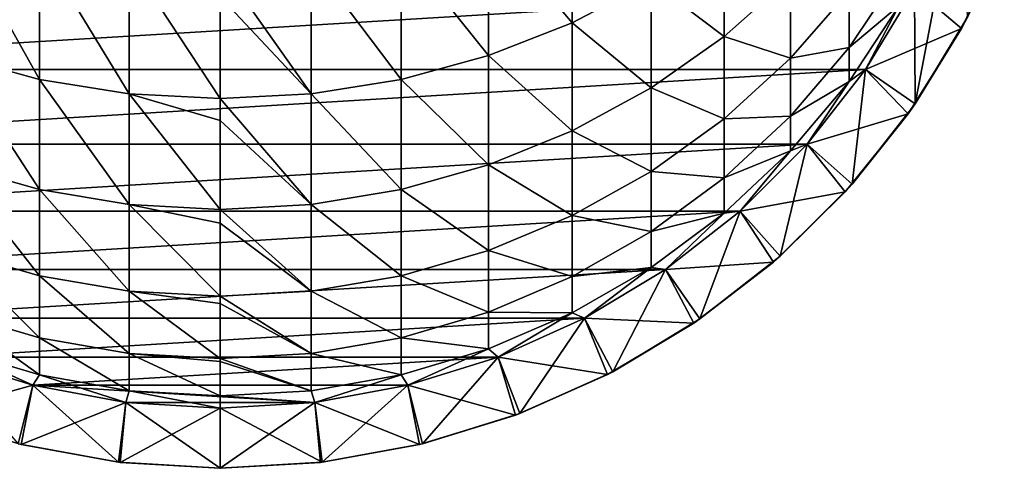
# Model space of a CAD drawing. Header units: metres. Extents: x -99 to 99, y -314 to 25.
# Tile 2 of 256: x -3.33 to 13, y -314.01 to -306.57. Entities that reach past the tile are written whole.
import ezdxf

# ---------------------------------------------------------------- set-up
doc = ezdxf.new("R2010")
doc.units = ezdxf.units.M
doc.layers.add('solid_K2442E1000C35', color=7, linetype='CONTINUOUS')

msp = doc.modelspace()

# ---------------------------------------------------------------- linework, layer by layer
at = {"layer": 'solid_K2442E1000C35'}
for points in [[(5.834389, -306.616547, 270.792877), (5.834389, -304.448517, 275.09845), (4.446262, -304.971344, 275.390289)], [(5.834389, -306.616547, 270.792877), (7.143617, -305.927551, 270.481964), (5.834389, -304.448517, 275.09845)], [(11.521734, -307.963196, 241.805557), (12.155199, -304.620117, 241.805557), (11.510919, -306.051666, 241.805557)], [(11.521734, -307.963196, 241.805557), (12.396396, -306.516357, 241.805557), (12.155199, -304.620117, 241.805557)], [(-2.998006, -307.557526, 271.217499), (-2.998006, -305.349976, 275.601593), (-4.446262, -304.971344, 275.390289)], [(-4.446262, -307.162323, 271.039154), (-2.998006, -307.557526, 271.217499), (-4.446262, -304.971344, 275.390289)], [(4.446262, -307.162323, 271.039154), (4.446262, -304.971344, 275.390289), (2.998006, -305.349976, 275.601593)], [(4.446262, -307.162323, 271.039154), (5.834389, -306.616547, 270.792877), (4.446262, -304.971344, 275.390289)], [(8.356239, -306.846069, 265.767334), (8.356239, -305.104706, 270.110657), (7.143617, -305.927551, 270.481964)], [(8.356239, -306.846069, 265.767334), (9.455857, -305.867584, 265.422607), (8.356239, -305.104706, 270.110657)], [(13, -305.20639, 213.382904), (12.290778, -306.713715, 213.382904), (11.510907, -306.051666, 212.805557)], [(13, -305.20639, 213.382904), (12.396396, -306.516357, 241.805557), (12.290778, -306.713715, 213.382904)], [(-1.509208, -307.796814, 271.32547), (-1.509208, -305.579193, 275.729523), (-2.998006, -305.349976, 275.601593)], [(-2.998006, -307.557526, 271.217499), (-1.509208, -307.796814, 271.32547), (-2.998006, -305.349976, 275.601593)], [(2.998006, -307.557526, 271.217499), (2.998006, -305.349976, 275.601593), (1.509208, -305.579193, 275.729523)], [(2.998006, -307.557526, 271.217499), (4.446262, -307.162323, 271.039154), (2.998006, -305.349976, 275.601593)], [(0, -307.876923, 271.361633), (0, -306.183136, 274.806396), (-1.509208, -305.579193, 275.729523)], [(-1.509208, -307.796814, 271.32547), (0, -307.876923, 271.361633), (-1.509208, -305.579193, 275.729523)], [(1.509208, -307.796814, 271.32547), (1.509208, -305.579193, 275.729523), (0, -305.655945, 275.772369)], [(1.509208, -307.796814, 271.32547), (2.998006, -307.557526, 271.217499), (1.509208, -305.579193, 275.729523)], [(1.509208, -307.796814, 271.32547), (0, -305.655945, 275.772369), (0, -306.183136, 274.806396)], [(10.427602, -307.027069, 256.348022), (11.25833, -305.781891, 256.136353), (10.427602, -306.086334, 260.740906)], [(11.25833, -306.332031, 251.786087), (11.25833, -305.781891, 256.136353), (10.427602, -307.027069, 256.348022)], [(7.143617, -307.69754, 266.067322), (7.143617, -305.927551, 270.481964), (5.834389, -306.616547, 270.792877)], [(7.143617, -307.69754, 266.067322), (8.356239, -306.846069, 265.767334), (7.143617, -305.927551, 270.481964)], [(9.455857, -307.207367, 261.031403), (9.455857, -305.867584, 265.422607), (8.356239, -306.846069, 265.767334)], [(9.455857, -307.207367, 261.031403), (10.427602, -306.086334, 260.740906), (9.455857, -305.867584, 265.422607)], [(11.510907, -306.051666, 212.805557), (-10.698828, -307.39502, 212.805557), (-11.510933, -306.051636, 212.805557)], [(11.510907, -306.051666, 212.805557), (10.69879, -307.395081, 212.805557), (-10.698828, -307.39502, 212.805557)], [(10.427602, -307.027069, 256.348022), (10.427602, -306.086334, 260.740906), (9.455857, -307.207367, 261.031403)], [(12.290778, -306.713715, 213.382904), (10.69879, -307.395081, 212.805557), (11.510907, -306.051666, 212.805557)], [(10.698791, -307.395081, 247.505554), (11.510928, -306.051636, 247.505554), (11.25833, -306.332031, 251.786087)], [(11.510919, -306.051666, 241.805557), (11.510928, -306.051636, 247.505554), (10.698791, -307.395081, 247.505554)], [(10.698808, -307.39505, 241.805557), (11.510919, -306.051666, 241.805557), (10.698791, -307.395081, 247.505554)], [(11.521734, -307.963196, 241.805557), (11.510919, -306.051666, 241.805557), (10.698808, -307.39505, 241.805557)], [(1.509208, -307.796814, 271.32547), (0, -306.183136, 274.806396), (0, -307.876923, 271.361633)], [(10.427602, -307.590729, 251.891068), (11.25833, -306.332031, 251.786087), (10.427602, -307.027069, 256.348022)], [(10.698791, -307.395081, 247.505554), (11.25833, -306.332031, 251.786087), (10.427602, -307.590729, 251.891068)], [(12.290778, -306.713715, 213.382904), (12.396396, -306.516357, 241.805557), (11.521734, -307.963196, 241.805557)], [(5.834389, -308.410461, 266.318481), (5.834389, -306.616547, 270.792877), (4.446262, -307.162323, 271.039154)], [(5.834389, -308.410461, 266.318481), (7.143617, -307.69754, 266.067322), (5.834389, -306.616547, 270.792877)], [(12.290778, -306.713715, 213.382904), (11.407583, -308.126099, 213.382904), (10.69879, -307.395081, 212.805557)], [(12.290778, -306.713715, 213.382904), (11.521734, -307.963196, 241.805557), (11.407583, -308.126099, 213.382904)], [(8.356239, -308.211639, 261.291626), (8.356239, -306.846069, 265.767334), (7.143617, -307.69754, 266.067322)], [(8.356239, -308.211639, 261.291626), (9.455857, -307.207367, 261.031403), (8.356239, -306.846069, 265.767334)], [(9.455857, -308.168762, 256.542114), (10.427602, -307.027069, 256.348022), (9.455857, -307.207367, 261.031403)], [(10.427602, -307.590729, 251.891068), (10.427602, -307.027069, 256.348022), (9.455857, -308.168762, 256.542114)], [(-2.998006, -309.384155, 266.661499), (-2.998006, -307.557526, 271.217499), (-4.446262, -307.162323, 271.039154)], [(-4.446262, -308.97522, 266.517426), (-2.998006, -309.384155, 266.661499), (-4.446262, -307.162323, 271.039154)], [(4.446262, -308.97522, 266.517426), (4.446262, -307.162323, 271.039154), (2.998006, -307.557526, 271.217499)], [(4.446262, -308.97522, 266.517426), (5.834389, -308.410461, 266.318481), (4.446262, -307.162323, 271.039154)], [(9.455857, -308.168762, 256.542114), (9.455857, -307.207367, 261.031403), (8.356239, -308.211639, 261.291626)], [(10.69879, -307.395081, 212.805557), (-9.730677, -308.630798, 212.805557), (-10.698828, -307.39502, 212.805557)], [(10.69879, -307.395081, 212.805557), (9.730625, -308.630859, 212.805557), (-9.730677, -308.630798, 212.805557)], [(11.407583, -308.126099, 213.382904), (9.730625, -308.630859, 212.805557), (10.69879, -307.395081, 212.805557)], [(10.698808, -307.39505, 241.805557), (10.698791, -307.395081, 247.505554), (9.730639, -308.630829, 247.505554)], [(9.730651, -308.630829, 241.805557), (10.698808, -307.39505, 241.805557), (9.730639, -308.630829, 247.505554)], [(9.730639, -308.630829, 247.505554), (10.698791, -307.395081, 247.505554), (10.427602, -307.590729, 251.891068)], [(10.479083, -309.294037, 241.805557), (10.698808, -307.39505, 241.805557), (9.730651, -308.630829, 241.805557)], [(10.479083, -309.294037, 241.805557), (11.521734, -307.963196, 241.805557), (10.698808, -307.39505, 241.805557)], [(-1.509208, -309.631775, 266.748749), (-1.509208, -307.796814, 271.32547), (-2.998006, -307.557526, 271.217499)], [(-2.998006, -309.384155, 266.661499), (-1.509208, -309.631775, 266.748749), (-2.998006, -307.557526, 271.217499)], [(2.998006, -309.384155, 266.661499), (2.998006, -307.557526, 271.217499), (1.509208, -307.796814, 271.32547)], [(2.998006, -309.384155, 266.661499), (4.446262, -308.97522, 266.517426), (2.998006, -307.557526, 271.217499)], [(7.143617, -309.085541, 261.518066), (7.143617, -307.69754, 266.067322), (5.834389, -308.410461, 266.318481)], [(7.143617, -309.085541, 261.518066), (8.356239, -308.211639, 261.291626), (7.143617, -307.69754, 266.067322)], [(9.455857, -308.744812, 251.98732), (10.427602, -307.590729, 251.891068), (9.455857, -308.168762, 256.542114)], [(9.730639, -308.630829, 247.505554), (10.427602, -307.590729, 251.891068), (9.455857, -308.744812, 251.98732)], [(0, -308.240021, 270.540131), (0, -307.876923, 271.361633), (-1.509208, -307.796814, 271.32547)], [(0, -309.714661, 266.777954), (0, -308.240021, 270.540131), (-1.509208, -307.796814, 271.32547)], [(-1.509208, -309.631775, 266.748749), (0, -309.714661, 266.777954), (-1.509208, -307.796814, 271.32547)], [(1.509208, -309.631775, 266.748749), (1.509208, -307.796814, 271.32547), (0, -307.876923, 271.361633)], [(1.509208, -309.631775, 266.748749), (0, -307.876923, 271.361633), (0, -308.240021, 270.540131)], [(1.509208, -309.631775, 266.748749), (2.998006, -309.384155, 266.661499), (1.509208, -307.796814, 271.32547)], [(11.407583, -308.126099, 213.382904), (11.521734, -307.963196, 241.805557), (10.479083, -309.294037, 241.805557)], [(1.509208, -309.631775, 266.748749), (0, -308.240021, 270.540131), (0, -309.714661, 266.777954)], [(8.356239, -309.191528, 256.715973), (8.356239, -308.211639, 261.291626), (7.143617, -309.085541, 261.518066)], [(8.356239, -309.191528, 256.715973), (9.455857, -308.168762, 256.542114), (8.356239, -308.211639, 261.291626)], [(9.455857, -308.744812, 251.98732), (9.455857, -308.168762, 256.542114), (8.356239, -309.191528, 256.715973)], [(11.407583, -308.126099, 213.382904), (10.36285, -309.423584, 213.382904), (9.730625, -308.630859, 212.805557)], [(11.407583, -308.126099, 213.382904), (10.479083, -309.294037, 241.805557), (10.36285, -309.423584, 213.382904)], [(5.834389, -309.817261, 261.707703), (5.834389, -308.410461, 266.318481), (4.446262, -308.97522, 266.517426)], [(5.834389, -309.817261, 261.707703), (7.143617, -309.085541, 261.518066), (5.834389, -308.410461, 266.318481)], [(9.730625, -308.630859, 212.805557), (-8.620611, -309.740845, 212.805557), (-9.730677, -308.630798, 212.805557)], [(9.730625, -308.630859, 212.805557), (8.620546, -309.740906, 212.805557), (-8.620611, -309.740845, 212.805557)], [(10.36285, -309.423584, 213.382904), (8.620546, -309.740906, 212.805557), (9.730625, -308.630859, 212.805557)], [(8.620579, -309.740875, 241.805557), (9.730651, -308.630829, 241.805557), (8.620595, -309.740875, 247.505554)], [(9.283677, -310.48941, 241.805557), (9.730651, -308.630829, 241.805557), (8.620579, -309.740875, 241.805557)], [(8.620595, -309.740875, 247.505554), (9.730639, -308.630829, 247.505554), (9.455857, -308.744812, 251.98732)], [(9.730651, -308.630829, 241.805557), (9.730639, -308.630829, 247.505554), (8.620595, -309.740875, 247.505554)], [(9.283677, -310.48941, 241.805557), (10.479083, -309.294037, 241.805557), (9.730651, -308.630829, 241.805557)], [(8.356239, -309.778656, 252.073547), (9.455857, -308.744812, 251.98732), (8.356239, -309.191528, 256.715973)], [(8.620595, -309.740875, 247.505554), (9.455857, -308.744812, 251.98732), (8.356239, -309.778656, 252.073547)], [(-2.998006, -310.81662, 261.966644), (-2.998006, -309.384155, 266.661499), (-4.446262, -308.97522, 266.517426)], [(-4.446262, -310.396881, 261.85788), (-2.998006, -310.81662, 261.966644), (-4.446262, -308.97522, 266.517426)], [(4.446262, -310.396881, 261.85788), (4.446262, -308.97522, 266.517426), (2.998006, -309.384155, 266.661499)], [(4.446262, -310.396881, 261.85788), (5.834389, -309.817261, 261.707703), (4.446262, -308.97522, 266.517426)], [(7.143617, -310.081543, 256.867279), (7.143617, -309.085541, 261.518066), (5.834389, -309.817261, 261.707703)], [(7.143617, -310.081543, 256.867279), (8.356239, -309.191528, 256.715973), (7.143617, -309.085541, 261.518066)], [(8.356239, -309.778656, 252.073547), (8.356239, -309.191528, 256.715973), (7.143617, -310.081543, 256.867279)], [(10.36285, -309.423584, 213.382904), (10.479083, -309.294037, 241.805557), (9.283677, -310.48941, 241.805557)], [(-1.509208, -311.07074, 262.032501), (-1.509208, -309.631775, 266.748749), (-2.998006, -309.384155, 266.661499)], [(-2.998006, -310.81662, 261.966644), (-1.509208, -311.07074, 262.032501), (-2.998006, -309.384155, 266.661499)], [(2.998006, -310.81662, 261.966644), (2.998006, -309.384155, 266.661499), (1.509208, -309.631775, 266.748749)], [(2.998006, -310.81662, 261.966644), (4.446262, -310.396881, 261.85788), (2.998006, -309.384155, 266.661499)], [(10.36285, -309.423584, 213.382904), (9.1715, -310.587738, 213.382904), (8.620546, -309.740906, 212.805557)], [(10.36285, -309.423584, 213.382904), (9.283677, -310.48941, 241.805557), (9.1715, -310.587738, 213.382904)], [(0, -309.941925, 266.1203), (0, -309.714661, 266.777954), (-1.509208, -309.631775, 266.748749)], [(0, -311.155823, 262.054565), (0, -309.941925, 266.1203), (-1.509208, -309.631775, 266.748749)], [(-1.509208, -311.07074, 262.032501), (0, -311.155823, 262.054565), (-1.509208, -309.631775, 266.748749)], [(1.509208, -311.07074, 262.032501), (1.509208, -309.631775, 266.748749), (0, -309.714661, 266.777954)], [(1.509208, -311.07074, 262.032501), (2.998006, -310.81662, 261.966644), (1.509208, -309.631775, 266.748749)], [(8.620546, -309.740906, 212.805557), (-7.384854, -310.709015, 212.805557), (-8.620611, -309.740845, 212.805557)], [(8.620546, -309.740906, 212.805557), (7.384774, -310.709076, 212.805557), (-7.384854, -310.709015, 212.805557)], [(1.509208, -311.07074, 262.032501), (0, -309.714661, 266.777954), (0, -309.941925, 266.1203)], [(5.834389, -310.826721, 256.993958), (5.834389, -309.817261, 261.707703), (4.446262, -310.396881, 261.85788)], [(5.834389, -310.826721, 256.993958), (7.143617, -310.081543, 256.867279), (5.834389, -309.817261, 261.707703)], [(7.143617, -310.678284, 252.14859), (8.356239, -309.778656, 252.073547), (7.143617, -310.081543, 256.867279)], [(7.384842, -310.709015, 247.505554), (8.356239, -309.778656, 252.073547), (7.143617, -310.678284, 252.14859)], [(9.1715, -310.587738, 213.382904), (7.384774, -310.709076, 212.805557), (8.620546, -309.740906, 212.805557)], [(7.384816, -310.709045, 241.805557), (8.620579, -309.740875, 241.805557), (7.384842, -310.709015, 247.505554)], [(7.952831, -311.532043, 241.805557), (8.620579, -309.740875, 241.805557), (7.384816, -310.709045, 241.805557)], [(7.384842, -310.709015, 247.505554), (8.620595, -309.740875, 247.505554), (8.356239, -309.778656, 252.073547)], [(8.620579, -309.740875, 241.805557), (8.620595, -309.740875, 247.505554), (7.384842, -310.709015, 247.505554)], [(7.952831, -311.532043, 241.805557), (9.283677, -310.48941, 241.805557), (8.620579, -309.740875, 241.805557)], [(1.509208, -311.07074, 262.032501), (0, -309.941925, 266.1203), (0, -311.155823, 262.054565)], [(7.143617, -310.678284, 252.14859), (7.143617, -310.081543, 256.867279), (5.834389, -310.826721, 256.993958)], [(-2.998006, -311.844482, 257.166962), (-2.998006, -310.81662, 261.966644), (-4.446262, -310.396881, 261.85788)], [(-4.446262, -311.417053, 257.094299), (-2.998006, -311.844482, 257.166962), (-4.446262, -310.396881, 261.85788)], [(4.446262, -311.417053, 257.094299), (4.446262, -310.396881, 261.85788), (2.998006, -310.81662, 261.966644)], [(4.446262, -311.417053, 257.094299), (5.834389, -310.826721, 256.993958), (4.446262, -310.396881, 261.85788)], [(9.1715, -310.587738, 213.382904), (9.283677, -310.48941, 241.805557), (7.952831, -311.532043, 241.805557)], [(5.834389, -311.431549, 252.211411), (7.143617, -310.678284, 252.14859), (5.834389, -310.826721, 256.993958)], [(6.041401, -311.521179, 247.505554), (7.143617, -310.678284, 252.14859), (5.834389, -311.431549, 252.211411)], [(6.041401, -311.521179, 247.505554), (7.384842, -310.709015, 247.505554), (7.143617, -310.678284, 252.14859)], [(9.1715, -310.587738, 213.382904), (7.850282, -311.602173, 213.382904), (7.384774, -310.709076, 212.805557)], [(9.1715, -310.587738, 213.382904), (7.952831, -311.532043, 241.805557), (7.850282, -311.602173, 213.382904)], [(7.384774, -310.709076, 212.805557), (-6.041464, -311.521118, 212.805557), (-7.384854, -310.709015, 212.805557)], [(7.384774, -310.709076, 212.805557), (6.041369, -311.521179, 212.805557), (-6.041464, -311.521118, 212.805557)], [(-1.509208, -312.103302, 257.210938), (-1.509208, -311.07074, 262.032501), (-2.998006, -310.81662, 261.966644)], [(-2.998006, -311.844482, 257.166962), (-1.509208, -312.103302, 257.210938), (-2.998006, -310.81662, 261.966644)], [(2.998006, -311.844482, 257.166962), (2.998006, -310.81662, 261.966644), (1.509208, -311.07074, 262.032501)], [(2.998006, -311.844482, 257.166962), (4.446262, -311.417053, 257.094299), (2.998006, -310.81662, 261.966644)], [(5.834389, -311.431549, 252.211411), (5.834389, -310.826721, 256.993958), (4.446262, -311.417053, 257.094299)], [(7.850282, -311.602173, 213.382904), (6.041369, -311.521179, 212.805557), (7.384774, -310.709076, 212.805557)], [(7.384816, -310.709045, 241.805557), (7.384842, -310.709015, 247.505554), (6.041401, -311.521179, 247.505554)], [(6.04142, -311.521149, 241.805557), (7.384816, -310.709045, 241.805557), (6.041401, -311.521179, 247.505554)], [(6.50612, -312.406616, 241.805557), (7.384816, -310.709045, 241.805557), (6.04142, -311.521149, 241.805557)], [(6.50612, -312.406616, 241.805557), (7.952831, -311.532043, 241.805557), (7.384816, -310.709045, 241.805557)], [(0, -311.277588, 261.576324), (0, -311.155823, 262.054565), (-1.509208, -311.07074, 262.032501)], [(0, -312.189941, 257.225677), (0, -311.277588, 261.576324), (-1.509208, -311.07074, 262.032501)], [(-1.509208, -312.103302, 257.210938), (0, -312.189941, 257.225677), (-1.509208, -311.07074, 262.032501)], [(1.509208, -312.103302, 257.210938), (1.509208, -311.07074, 262.032501), (0, -311.155823, 262.054565)], [(1.509208, -312.103302, 257.210938), (0, -311.155823, 262.054565), (0, -311.277588, 261.576324)], [(1.509208, -312.103302, 257.210938), (2.998006, -311.844482, 257.166962), (1.509208, -311.07074, 262.032501)], [(1.509208, -312.103302, 257.210938), (0, -311.277588, 261.576324), (0, -312.189941, 257.225677)], [(-2.998006, -312.460327, 252.297211), (-2.998006, -311.844482, 257.166962), (-4.446262, -311.417053, 257.094299)], [(-4.446262, -312.028259, 252.261185), (-2.998006, -312.460327, 252.297211), (-4.446262, -311.417053, 257.094299)], [(4.446262, -312.028259, 252.261185), (4.446262, -311.417053, 257.094299), (2.998006, -311.844482, 257.166962)], [(4.446262, -312.028259, 252.261185), (5.834389, -311.431549, 252.211411), (4.446262, -311.417053, 257.094299)], [(4.609864, -312.165436, 247.505554), (5.834389, -311.431549, 252.211411), (4.446262, -312.028259, 252.261185)], [(4.609864, -312.165436, 247.505554), (6.041401, -311.521179, 247.505554), (5.834389, -311.431549, 252.211411)], [(6.041369, -311.521179, 212.805557), (-4.609941, -312.165405, 212.805557), (-6.041464, -311.521118, 212.805557)], [(6.041369, -311.521179, 212.805557), (4.60983, -312.165466, 212.805557), (-4.609941, -312.165405, 212.805557)], [(6.417932, -312.452515, 213.382904), (4.60983, -312.165466, 212.805557), (6.041369, -311.521179, 212.805557)], [(6.04142, -311.521149, 241.805557), (6.041401, -311.521179, 247.505554), (4.609864, -312.165436, 247.505554)], [(4.609889, -312.165436, 241.805557), (6.04142, -311.521149, 241.805557), (4.609864, -312.165436, 247.505554)], [(4.964604, -313.100403, 241.805557), (6.04142, -311.521149, 241.805557), (4.609889, -312.165436, 241.805557)], [(4.964604, -313.100403, 241.805557), (6.50612, -312.406616, 241.805557), (6.04142, -311.521149, 241.805557)], [(7.850282, -311.602173, 213.382904), (6.417932, -312.452515, 213.382904), (6.041369, -311.521179, 212.805557)], [(7.850282, -311.602173, 213.382904), (6.50612, -312.406616, 241.805557), (6.417932, -312.452515, 213.382904)], [(7.850282, -311.602173, 213.382904), (7.952831, -311.532043, 241.805557), (6.50612, -312.406616, 241.805557)], [(-1.509208, -312.721954, 252.319031), (-1.509208, -312.103302, 257.210938), (-2.998006, -311.844482, 257.166962)], [(-2.998006, -312.460327, 252.297211), (-1.509208, -312.721954, 252.319031), (-2.998006, -311.844482, 257.166962)], [(2.998006, -312.460327, 252.297211), (2.998006, -311.844482, 257.166962), (1.509208, -312.103302, 257.210938)], [(2.998006, -312.460327, 252.297211), (4.446262, -312.028259, 252.261185), (2.998006, -311.844482, 257.166962)], [(-4.609864, -312.165436, 247.505554), (-3.111104, -312.632477, 247.505554), (-4.446262, -312.028259, 252.261185)], [(-3.111104, -312.632477, 247.505554), (-2.998006, -312.460327, 252.297211), (-4.446262, -312.028259, 252.261185)], [(0, -312.238037, 256.938507), (0, -312.189941, 257.225677), (-1.509208, -312.103302, 257.210938)], [(0, -312.80954, 252.32634), (0, -312.238037, 256.938507), (-1.509208, -312.103302, 257.210938)], [(-1.509208, -312.721954, 252.319031), (0, -312.80954, 252.32634), (-1.509208, -312.103302, 257.210938)], [(1.509208, -312.721954, 252.319031), (1.509208, -312.103302, 257.210938), (0, -312.189941, 257.225677)], [(1.509208, -312.721954, 252.319031), (2.998006, -312.460327, 252.297211), (1.509208, -312.103302, 257.210938)], [(3.111104, -312.632477, 247.505554), (4.446262, -312.028259, 252.261185), (2.998006, -312.460327, 252.297211)], [(3.111104, -312.632477, 247.505554), (4.609864, -312.165436, 247.505554), (4.446262, -312.028259, 252.261185)], [(-4.894766, -313.126678, 213.382904), (-4.609941, -312.165405, 212.805557), (-3.111157, -312.632477, 212.805557)], [(4.60983, -312.165466, 212.805557), (-3.111157, -312.632477, 212.805557), (-4.609941, -312.165405, 212.805557)], [(-4.609889, -312.165436, 241.805557), (-3.111097, -312.632477, 241.805557), (-4.609864, -312.165436, 247.505554)], [(-3.3505, -313.603394, 241.805557), (-3.111097, -312.632477, 241.805557), (-4.609889, -312.165436, 241.805557)], [(-3.111097, -312.632477, 241.805557), (-3.111104, -312.632477, 247.505554), (-4.609864, -312.165436, 247.505554)], [(4.60983, -312.165466, 212.805557), (3.111029, -312.632507, 212.805557), (-3.111157, -312.632477, 212.805557)], [(1.509208, -312.721954, 252.319031), (0, -312.189941, 257.225677), (0, -312.238037, 256.938507)], [(1.509208, -312.721954, 252.319031), (0, -312.238037, 256.938507), (0, -312.80954, 252.32634)], [(4.894766, -313.126678, 213.382904), (3.111029, -312.632507, 212.805557), (4.60983, -312.165466, 212.805557)], [(3.111097, -312.632477, 241.805557), (4.609889, -312.165436, 241.805557), (3.111104, -312.632477, 247.505554)], [(3.3505, -313.603394, 241.805557), (4.609889, -312.165436, 241.805557), (3.111097, -312.632477, 241.805557)], [(4.609889, -312.165436, 241.805557), (4.609864, -312.165436, 247.505554), (3.111104, -312.632477, 247.505554)], [(3.3505, -313.603394, 241.805557), (4.964604, -313.100403, 241.805557), (4.609889, -312.165436, 241.805557)], [(6.417932, -312.452515, 213.382904), (4.894766, -313.126678, 213.382904), (4.60983, -312.165466, 212.805557)], [(-3.111104, -312.632477, 247.505554), (-1.566977, -312.915466, 247.505554), (-2.998006, -312.460327, 252.297211)], [(-1.566977, -312.915466, 247.505554), (-1.509208, -312.721954, 252.319031), (-2.998006, -312.460327, 252.297211)], [(1.566977, -312.915466, 247.505554), (2.998006, -312.460327, 252.297211), (1.509208, -312.721954, 252.319031)], [(1.566977, -312.915466, 247.505554), (3.111104, -312.632477, 247.505554), (2.998006, -312.460327, 252.297211)], [(6.417932, -312.452515, 213.382904), (4.964604, -313.100403, 241.805557), (4.894766, -313.126678, 213.382904)], [(6.417932, -312.452515, 213.382904), (6.50612, -312.406616, 241.805557), (4.964604, -313.100403, 241.805557)], [(-4.894766, -313.126678, 213.382904), (-3.111157, -312.632477, 212.805557), (-3.302181, -313.615234, 213.382904)], [(-3.3505, -313.603394, 241.805557), (-1.687572, -313.908142, 241.805557), (-3.111097, -312.632477, 241.805557)], [(-3.302181, -313.615234, 213.382904), (-3.111157, -312.632477, 212.805557), (-1.567014, -312.915436, 212.805557)], [(1.566869, -312.915466, 212.805557), (-1.567014, -312.915436, 212.805557), (-3.111157, -312.632477, 212.805557)], [(3.111029, -312.632507, 212.805557), (1.566869, -312.915466, 212.805557), (-3.111157, -312.632477, 212.805557)], [(-1.566944, -312.915466, 241.805557), (-1.566977, -312.915466, 247.505554), (-3.111104, -312.632477, 247.505554)], [(-3.111097, -312.632477, 241.805557), (-1.566944, -312.915466, 241.805557), (-3.111104, -312.632477, 247.505554)], [(-1.687572, -313.908142, 241.805557), (-1.566944, -312.915466, 241.805557), (-3.111097, -312.632477, 241.805557)], [(3.302181, -313.615234, 213.382904), (1.566869, -312.915466, 212.805557), (3.111029, -312.632507, 212.805557)], [(1.566944, -312.915466, 241.805557), (3.111097, -312.632477, 241.805557), (1.566977, -312.915466, 247.505554)], [(1.687572, -313.908142, 241.805557), (3.111097, -312.632477, 241.805557), (1.566944, -312.915466, 241.805557)], [(3.111097, -312.632477, 241.805557), (3.111104, -312.632477, 247.505554), (1.566977, -312.915466, 247.505554)], [(1.687572, -313.908142, 241.805557), (3.3505, -313.603394, 241.805557), (3.111097, -312.632477, 241.805557)], [(4.894766, -313.126678, 213.382904), (3.302181, -313.615234, 213.382904), (3.111029, -312.632507, 212.805557)], [(-1.566977, -312.915466, 247.505554), (0, -313.010223, 247.505554), (-1.509208, -312.721954, 252.319031)], [(0, -312.816864, 252.237823), (0, -312.80954, 252.32634), (-1.509208, -312.721954, 252.319031)], [(0, -313.010223, 247.505554), (0, -312.816864, 252.237823), (-1.509208, -312.721954, 252.319031)], [(1.566977, -312.915466, 247.505554), (1.509208, -312.721954, 252.319031), (0, -312.80954, 252.32634)], [(1.566977, -312.915466, 247.505554), (0, -312.80954, 252.32634), (0, -312.816864, 252.237823)], [(-3.302181, -313.615234, 213.382904), (-1.567014, -312.915436, 212.805557), (-1.662901, -313.911133, 213.382904)], [(-1.687572, -313.908142, 241.805557), (0, -314.010223, 241.805557), (-1.566944, -312.915466, 241.805557)], [(-1.662901, -313.911133, 213.382904), (-1.567014, -312.915436, 212.805557), (-0.000082, -313.010223, 212.805557)], [(1.566869, -312.915466, 212.805557), (-0.000082, -313.010223, 212.805557), (-1.567014, -312.915436, 212.805557)], [(0, -313.010223, 241.805557), (0, -313.010223, 247.505554), (-1.566977, -312.915466, 247.505554)], [(-1.566944, -312.915466, 241.805557), (0, -313.010223, 241.805557), (-1.566977, -312.915466, 247.505554)], [(0, -314.010223, 241.805557), (0, -313.010223, 241.805557), (-1.566944, -312.915466, 241.805557)], [(0, -314.010223, 213.382904), (-0.000082, -313.010223, 212.805557), (1.566869, -312.915466, 212.805557)], [(1.566977, -312.915466, 247.505554), (0, -312.816864, 252.237823), (0, -313.010223, 247.505554)], [(1.566944, -312.915466, 241.805557), (1.566977, -312.915466, 247.505554), (0, -313.010223, 247.505554)], [(1.566944, -312.915466, 241.805557), (0, -313.010223, 247.505554), (0, -313.010223, 241.805557)], [(1.687572, -313.908142, 241.805557), (1.566944, -312.915466, 241.805557), (0, -313.010223, 241.805557)], [(1.662901, -313.911133, 213.382904), (0, -314.010223, 213.382904), (1.566869, -312.915466, 212.805557)], [(3.302181, -313.615234, 213.382904), (1.662901, -313.911133, 213.382904), (1.566869, -312.915466, 212.805557)], [(-4.894766, -313.126678, 213.382904), (-3.302181, -313.615234, 213.382904), (-3.3505, -313.603394, 241.805557)], [(-1.662901, -313.911133, 213.382904), (-0.000082, -313.010223, 212.805557), (0, -314.010223, 213.382904)], [(1.687572, -313.908142, 241.805557), (0, -313.010223, 241.805557), (0, -314.010223, 241.805557)], [(4.894766, -313.126678, 213.382904), (3.3505, -313.603394, 241.805557), (3.302181, -313.615234, 213.382904)], [(4.894766, -313.126678, 213.382904), (4.964604, -313.100403, 241.805557), (3.3505, -313.603394, 241.805557)], [(-3.302181, -313.615234, 213.382904), (-1.687572, -313.908142, 241.805557), (-3.3505, -313.603394, 241.805557)], [(-3.302181, -313.615234, 213.382904), (-1.662901, -313.911133, 213.382904), (-1.687572, -313.908142, 241.805557)], [(3.302181, -313.615234, 213.382904), (1.687572, -313.908142, 241.805557), (1.662901, -313.911133, 213.382904)], [(3.302181, -313.615234, 213.382904), (3.3505, -313.603394, 241.805557), (1.687572, -313.908142, 241.805557)], [(0, -314.010223, 213.382904), (0, -314.010223, 241.805557), (-1.687572, -313.908142, 241.805557)], [(-1.662901, -313.911133, 213.382904), (0, -314.010223, 213.382904), (-1.687572, -313.908142, 241.805557)], [(1.662901, -313.911133, 213.382904), (1.687572, -313.908142, 241.805557), (0, -314.010223, 241.805557)], [(1.662901, -313.911133, 213.382904), (0, -314.010223, 241.805557), (0, -314.010223, 213.382904)]]:
    msp.add_3dface(points, dxfattribs=at)

doc.saveas('drawing.dxf')
